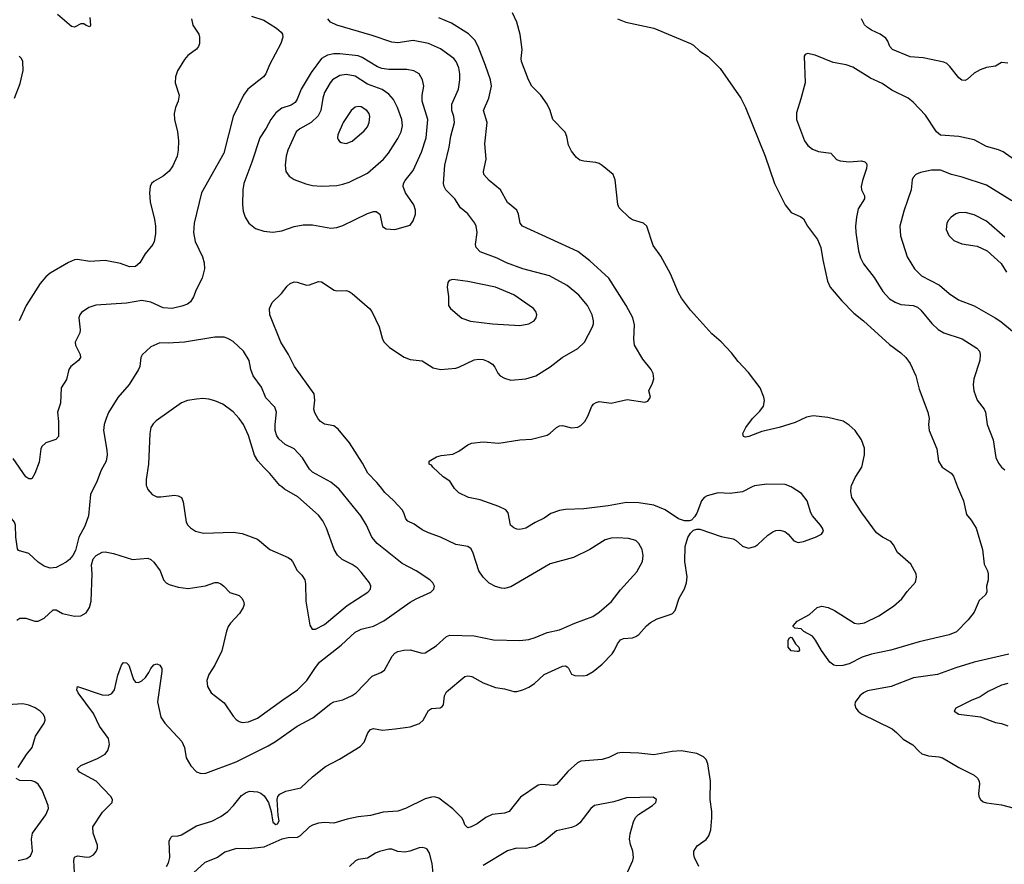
# Model space of a CAD drawing. Header units: inches. Extents: x 1308439 to 1441336, y 959892 to 1036309.
# Tile 24 of 167: x 1362510 to 1368968, y 987525 to 993065. Entities that reach past the tile are written whole.
import ezdxf

# ---------------------------------------------------------------- set-up
doc = ezdxf.new("R2010")
doc.units = ezdxf.units.IN
doc.header["$MEASUREMENT"] = 0
doc.layers.add('B3968', color=7, linetype='Continuous')
doc.layers.add('B3969', color=7, linetype='Continuous')

msp = doc.modelspace()

# ---------------------------------------------------------------- linework, layer by layer
at = {"layer": 'B3968', "color": 6}
for points, elevation in [([(1362998.9, 990000), (1362973.6, 989950), (1362961.9, 989810), (1362936.5, 989743.5), (1362897.2, 989670), (1362876.5, 989583.5), (1362859.3, 989550), (1362836.4, 989523.6), (1362814, 989506), (1362750, 989471.7), (1362710, 989468.2), (1362670, 989481.2), (1362630, 989506.6), (1362570, 989564.6), (1362502.7, 989582.7), (1362494.5, 989594.5), (1362484.1, 989670), (1362482.3, 989750), (1362476.1, 989770), (1362375, 989890), (1362334.2, 989954.2), (1362281.8, 990000)], 3300), ([(1362490, 989125.5), (1362510, 989138.7), (1362550, 989138.4), (1362610, 989120.6), (1362630, 989119), (1362670, 989140.3), (1362730, 989193.3), (1362750, 989194.2), (1362790, 989169.6), (1362870, 989151.7), (1362910, 989154.3), (1362945.1, 989174.9), (1362967.7, 989210), (1362979.4, 989250), (1362984.2, 989430), (1362980.2, 989490), (1362992.1, 989527.9), (1363010.6, 989549.4), (1363050, 989571.3), (1363070, 989574.1), (1363124.2, 989564.2), (1363250, 989524.8), (1363350, 989533.3), (1363370, 989524.6), (1363390, 989506.9), (1363430.1, 989450), (1363453.4, 989390), (1363470, 989371.6), (1363490, 989361.2), (1363550, 989342.5), (1363614.7, 989334.7), (1363727.7, 989352.3), (1363790, 989372.3), (1363810, 989373), (1363830, 989365.4), (1363849, 989350), (1363887, 989307), (1363948.2, 989288.2), (1363966.7, 989270), (1363978, 989250), (1363981.8, 989230), (1363976, 989210), (1363950.5, 989169.5), (1363892.7, 989107.3), (1363876.4, 989083.6), (1363865.6, 989054.4), (1363835, 988925), (1363790.5, 988830), (1363750.9, 988769.1), (1363737.5, 988730), (1363742.1, 988690), (1363766.2, 988650), (1363850, 988584.8), (1363910, 988496.6), (1363930, 988475.3), (1363950, 988461.7), (1363970, 988455.2), (1364010, 988458.8), (1364070, 988483.1), (1364235.9, 988604.1), (1364331.9, 988668.1), (1364393.5, 988730), (1364444.8, 988810), (1364476.5, 988850), (1364617.8, 988962.2), (1364710, 989048.2), (1364750, 989066.7), (1364830, 989086.1), (1364897.4, 989122.6), (1365070, 989243.4), (1365110, 989266.4), (1365206.5, 989310), (1365227, 989330), (1365230.4, 989350), (1365220.1, 989370), (1365199.7, 989390), (1365110.4, 989450), (1365017.8, 989497.8), (1364853.3, 989630), (1364819.8, 989670), (1364785, 989750), (1364747.7, 989810), (1364605.1, 989985.1), (1364587.6, 990000)], 3300), ([(1362869.9, 987470), (1362864.8, 987550), (1362869.4, 987570.6), (1362890, 987579.9), (1362950, 987570.8), (1362970, 987573.3), (1362993.6, 987586.4), (1363012.2, 987607.8), (1363020.2, 987630), (1363019.5, 987650), (1362991.4, 987730), (1362989.6, 987770), (1363053.4, 987866.6), (1363115.6, 987930), (1363117.6, 987950), (1363107.7, 987970), (1363010.7, 988070), (1362901.9, 988130), (1362886.5, 988150), (1362910, 988173.5), (1363020.8, 988219.2), (1363070, 988247.4), (1363088.6, 988271.4), (1363097.9, 988310), (1363091.9, 988350), (1363032.8, 988430), (1362994, 988514), (1362894.2, 988650), (1362884.3, 988670), (1362887.9, 988692.1), (1363050, 988635.8), (1363090, 988634.1), (1363114, 988646), (1363131, 988669), (1363153.6, 988766.4), (1363176.5, 988830), (1363190, 988849.1), (1363210, 988845.7), (1363225.1, 988830), (1363256.2, 988736.2), (1363270, 988720.1), (1363290, 988717), (1363310, 988728), (1363334.8, 988750), (1363357.7, 988782.3), (1363370, 988809.2), (1363390, 988833.9), (1363410, 988839.7), (1363430, 988831.3), (1363441.5, 988810), (1363441.5, 988790), (1363414.1, 988590), (1363435.8, 988490), (1363462.3, 988450), (1363573.4, 988330), (1363591.2, 988291.2), (1363602.5, 988222.5), (1363631.4, 988170), (1363670.5, 988130.5), (1363700.9, 988120.9), (1363730, 988121.9), (1363930, 988196.1), (1364138.5, 988301.5), (1364186.6, 988330), (1364330, 988431), (1364433.5, 988486.5), (1364550, 988580.1), (1364570.6, 988589.4), (1364630, 988603.9), (1364690, 988631), (1364715.8, 988650), (1364822.2, 988757.8), (1364878.2, 988781.8), (1364901.6, 988798.4), (1364953.3, 988890), (1364971.1, 988908.9), (1364990, 988919.9), (1365030, 988930.3), (1365070, 988931.6), (1365150, 988908.7), (1365170, 988912.9), (1365242.1, 988957.9), (1365310, 989019.9), (1365330, 989028.5), (1365490, 989024.4), (1365617.9, 988997.9), (1365790, 988993.6), (1365850, 988999.6), (1365890, 989011.5), (1365970, 989045.3), (1366050, 989061.8), (1366150, 989107), (1366268.7, 989151.3), (1366310, 989177.8), (1366391.5, 989248.5), (1366450, 989324.6), (1366556.7, 989443.3), (1366593.6, 989510), (1366599.9, 989550), (1366593.5, 989590), (1366571.4, 989630), (1366550, 989649.3), (1366502.9, 989662.9), (1366430, 989667), (1366390, 989664.3), (1366350, 989652.3), (1366249.5, 989590), (1366142.4, 989537.6), (1365990, 989494.7), (1365730, 989344.7), (1365690, 989335), (1365670, 989335.4), (1365630, 989346.3), (1365590, 989368), (1365549, 989409), (1365520.8, 989450), (1365485.1, 989565.1), (1365470, 989593.4), (1365448.8, 989608.8), (1365370, 989622.6), (1365270, 989671.6), (1365190, 989699.3), (1365150, 989719), (1365096.2, 989756.2), (1365055.3, 989775.3), (1365042.2, 989790), (1365030.3, 989830), (1365017.6, 989850), (1364963, 989910), (1364904.2, 989964.2), (1364876.2, 990000)], 3200), ([(1363343.6, 990000), (1363350, 989982.7), (1363378, 989950), (1363410, 989935.7), (1363434.6, 989934.6), (1363525.8, 989945.8), (1363550, 989942.2), (1363570, 989931.4), (1363581.6, 989901.6), (1363601.1, 989770), (1363612, 989750), (1363630, 989730.9), (1363663.9, 989710), (1363716.4, 989696.4), (1363910, 989703.7), (1363970, 989694.1), (1364070, 989657.5), (1364150.6, 989590.6), (1364270, 989537), (1364285.8, 989525.8), (1364299.9, 989510), (1364330, 989452.9), (1364361, 989421), (1364379.6, 989390), (1364383.9, 989363.9), (1364386.3, 989250), (1364412.8, 989092.8), (1364427.4, 989067.4), (1364450, 989066.7), (1364510, 989097.1), (1364658.6, 989221.4), (1364794.1, 989310), (1364809.9, 989330.1), (1364813, 989350), (1364804.7, 989370), (1364750, 989442.1), (1364722.6, 989470), (1364690, 989492.2), (1364625.1, 989525.1), (1364593.3, 989553.3), (1364573, 989590), (1364521.7, 989730), (1364497.1, 989777.1), (1364470, 989814.7), (1364334.5, 989934.5), (1364246.6, 989986.6), (1364228.7, 990000)], 3400), ([(1363472.6, 987510), (1363485.1, 987534.9), (1363494.7, 987570), (1363490, 987676), (1363500, 987700), (1363510, 987708.7), (1363550, 987710.5), (1363570, 987716.9), (1363670, 987777.1), (1363770, 987807.9), (1363830, 987837.9), (1363874.4, 987870), (1363912.5, 987910), (1363963.7, 987976.3), (1363990, 987994.6), (1364016.6, 988003.4), (1364070, 987999.4), (1364091.1, 987991.1), (1364114.2, 987974.2), (1364140.8, 987930), (1364159.4, 987870), (1364170, 987802), (1364190, 987785.9), (1364201.5, 987790), (1364211, 987810), (1364204.7, 987844.7), (1364198.3, 987950), (1364203.7, 987970), (1364215.8, 987984.2), (1364256.4, 988003.6), (1364353.5, 988026.5), (1364430, 988098.1), (1364514.8, 988165.2), (1364606.7, 988213.3), (1364743, 988297), (1364770, 988325.9), (1364792.5, 988387.5), (1364810, 988409.6), (1364830, 988415.1), (1364890, 988404.5), (1364973, 988413), (1365070, 988427), (1365132.4, 988447.6), (1365156.4, 988470), (1365190, 988534), (1365210, 988546.7), (1365268.5, 988551.5), (1365280.7, 988559.3), (1365289.9, 988570.1), (1365296.9, 988630), (1365310, 988655.5), (1365430, 988756.1), (1365450, 988760.9), (1365476.3, 988756.3), (1365550, 988715.7), (1365630, 988684.4), (1365690, 988676.2), (1365750, 988659.1), (1365770, 988658.8), (1365810, 988668.5), (1365850, 988685.6), (1365886.6, 988710), (1365950, 988770.1), (1366070, 988824.4), (1366090, 988826.7), (1366101.1, 988821.1), (1366110, 988812.4), (1366130, 988772.3), (1366150, 988763.3), (1366210, 988760.2), (1366230, 988765.1), (1366270, 988789), (1366330, 988837.1), (1366394.8, 988905.2), (1366411.2, 988928.8), (1366430, 988971.9), (1366450, 988996.2), (1366470, 989006), (1366528.8, 989011.2), (1366550, 989018.4), (1366570, 989032.1), (1366619.9, 989090), (1366648.1, 989111.9), (1366690, 989135.9), (1366777, 989163), (1366790.6, 989170), (1366809.9, 989190.1), (1366836.2, 989270), (1366870, 989332.1), (1366884, 989370), (1366887.1, 989410), (1366872, 989510), (1366875.2, 989610), (1366892.1, 989667.9), (1366910, 989696.8), (1366930, 989715.6), (1366950, 989723), (1366970, 989722.7), (1367110, 989675), (1367190, 989659.4), (1367210, 989649.5), (1367250.8, 989610.8), (1367290, 989599.4), (1367330.5, 989609.5), (1367350, 989622.3), (1367416.5, 989683.5), (1367450, 989706), (1367470, 989713.6), (1367495.7, 989715.7), (1367527.4, 989707.4), (1367549.4, 989690), (1367586.4, 989646.4), (1367616.7, 989636.7), (1367650, 989641.8), (1367729.5, 989670.5), (1367768.5, 989690), (1367780.7, 989710), (1367775.7, 989730), (1367762.3, 989750), (1367709.9, 989810), (1367699.5, 989830), (1367675.6, 989910), (1367637.6, 989957.6), (1367577.3, 989997.3), (1367570.1, 990000)], 3100), ([(1367313.2, 990000), (1367250, 989968.4), (1367170, 989957.5), (1367090, 989960.7), (1367018.5, 989941.5), (1366999.3, 989930), (1366982, 989910), (1366951.1, 989828.9), (1366936.7, 989803.3), (1366917.1, 989782.9), (1366902.8, 989777.2), (1366870, 989777.5), (1366830, 989791.9), (1366743.8, 989850), (1366670, 989880), (1366570, 989895.1), (1366490, 989897.5), (1366370, 989875.8), (1366210, 989855.7), (1366090, 989852.2), (1366050, 989846.6), (1365993.5, 989826.5), (1365950, 989795), (1365890, 989766.4), (1365830, 989730.4), (1365790, 989721.2), (1365770, 989723.2), (1365750, 989731.3), (1365728.5, 989748.5), (1365714.1, 989830), (1365698.1, 989850), (1365652.7, 989872.7), (1365530, 989914.9), (1365453.6, 989930), (1365390, 989962.3), (1365361.7, 989990), (1365355, 990000)], 3100), ([(1368661.5, 990000), (1368672.7, 989970), (1368700.5, 989910), (1368719, 989819), (1368750, 989781.1), (1368782.3, 989730), (1368825.4, 989590), (1368834.5, 989494.5), (1368857, 989450), (1368861.1, 989430), (1368861.7, 989390), (1368851.5, 989350), (1368852.6, 989310), (1368841.7, 989290), (1368803.8, 989256.2), (1368770, 989177.7), (1368730, 989128.5), (1368654.9, 989050), (1368604.9, 989030), (1368410, 988984.9), (1368223.8, 988930), (1368096.5, 988903.5), (1368035.9, 988884.1), (1367950, 988839.8), (1367909, 988829), (1367870, 988827.6), (1367850, 988831.6), (1367823.7, 988850), (1367767.8, 988927.8), (1367730, 988995.3), (1367710, 989022), (1367652.9, 989052.9), (1367635.3, 989070), (1367593.2, 989073.2), (1367583.7, 989083.7), (1367583.7, 989090), (1367610, 989118.9), (1367690, 989164.4), (1367739.7, 989210), (1367770, 989218.4), (1367811.8, 989210), (1367854.6, 989190), (1367985.8, 989105.8), (1368010, 989101.4), (1368050, 989108.5), (1368145, 989155), (1368241.8, 989218.2), (1368294.6, 989265.4), (1368330, 989314.4), (1368384.9, 989375.1), (1368391.7, 989408.3), (1368388.6, 989430), (1368354.5, 989494.5), (1368266.7, 989570), (1368240, 989620), (1368222.3, 989642.3), (1368168.5, 989670), (1368130, 989698.8), (1368033.1, 989830), (1367968.5, 989930), (1367961, 989970), (1367964.1, 990000)], 3000), ([(1368996.3, 988903.7), (1368770, 988851.2), (1368650, 988814.5), (1368530, 988770.8), (1368371.3, 988748.7), (1368225, 988690), (1368070, 988661.9), (1368045, 988650), (1368021, 988630), (1367990, 988589.3), (1367987.8, 988570), (1367994.9, 988550), (1368009.3, 988530), (1368031.5, 988511.5), (1368232.3, 988412.3), (1368260.8, 988390), (1368304.9, 988344.9), (1368367.3, 988307.3), (1368406.1, 988266.1), (1368427.8, 988250), (1368470, 988237.3), (1368539.1, 988230), (1368563.2, 988223.2), (1368670, 988160.5), (1368771, 988110), (1368792.4, 988090), (1368802.4, 988070), (1368805, 988050), (1368797.6, 987990), (1368801.2, 987970), (1368811.1, 987950), (1368830, 987934), (1368850, 987927.5), (1368950, 987915), (1369032.3, 987892.3)], 3100), ([(1368990, 988711.3), (1368950, 988700), (1368862.4, 988657.6), (1368810, 988623.3), (1368750, 988599.9), (1368650.2, 988550), (1368639.7, 988530), (1368668.9, 988510), (1368812, 988492), (1368910, 988455.4), (1368950, 988448.9), (1368990, 988433.7)], 3200), ([(1362499.7, 988160.3), (1362554.2, 988245.8), (1362591, 988290), (1362613.8, 988366.2), (1362670.5, 988450), (1362676.1, 988470), (1362674.5, 988490), (1362664.7, 988510), (1362644.2, 988530), (1362610.8, 988550.8), (1362569, 988569), (1362530, 988577.7), (1362430, 988570.6)], 3300), ([(1366964.3, 987510), (1366935.4, 987570), (1366930.4, 987590), (1366932.1, 987610), (1366954, 987646), (1367011.7, 987688.3), (1367029.2, 987710.8), (1367041.8, 987750), (1367048.6, 987830), (1367048.7, 987870), (1367039.1, 987950), (1367040.4, 988070), (1367024.2, 988184.2), (1367012.3, 988212.3), (1366995.8, 988230), (1366950.9, 988250.9), (1366848.7, 988268.7), (1366790, 988264.4), (1366670, 988242.3), (1366570, 988254.7), (1366461.9, 988258.1), (1366430, 988253.1), (1366374.4, 988225.6), (1366330, 988211.6), (1366190, 988201.9), (1366169.1, 988190.9), (1366105.7, 988134.3), (1366030, 988047.2), (1366010, 988041.2), (1365932.6, 988047.4), (1365910, 988043.3), (1365794.4, 987965.6), (1365720.1, 987870), (1365690, 987860.8), (1365607.8, 987852.2), (1365567.7, 987832.3), (1365510, 987789.5), (1365470, 987769.4), (1365450, 987765), (1365430, 987783.1), (1365421.5, 987810), (1365409, 987830), (1365350, 987889.6), (1365258.1, 987958.1), (1365230, 987967.6), (1365210, 987965.9), (1365170, 987953.1), (1365039.7, 987890), (1364990, 987873.9), (1364893.4, 987866.6), (1364810, 987844), (1364730, 987837.1), (1364658.3, 987821.7), (1364570, 987794.1), (1364510, 987799.6), (1364470, 987795.6), (1364430, 987782), (1364409.7, 987770.3), (1364350, 987711.4), (1364330, 987701.3), (1364270, 987697.6), (1364230, 987689.1), (1364110, 987636), (1364010, 987626.7), (1363931.8, 987628.2), (1363855.4, 987604.6), (1363807.2, 987570), (1363723.3, 987536.7), (1363650, 987468.4)], 3100), ([(1362500.4, 987550), (1362557.1, 987562.9), (1362580.4, 987579.6), (1362593.8, 987610), (1362587, 987690), (1362594.4, 987730), (1362682.3, 987850), (1362697.9, 987890), (1362695.7, 987910), (1362657.2, 988010), (1362631, 988050), (1362610, 988066.2), (1362590, 988072.8), (1362510, 988074.6), (1362487.3, 988087.3)], 3300), ([(1366477.3, 987430), (1366530.2, 987550), (1366535.2, 987570), (1366532.2, 987610), (1366515.4, 987655.4), (1366509.9, 987690), (1366514.8, 987725.2), (1366535.9, 987804.1), (1366548.7, 987831.3), (1366567.8, 987852.2), (1366660.4, 987910), (1366682, 987930), (1366686.6, 987950), (1366664.2, 987964.2), (1366490, 987960.2), (1366405.8, 987934.2), (1366279.3, 987910), (1366255.6, 987890), (1366182.6, 987797.4), (1366161.3, 987778.7), (1366130, 987765.7), (1366030, 987744.2), (1365950, 987677.1), (1365890, 987640.9), (1365831, 987629), (1365769.2, 987630.8), (1365710, 987613.7), (1365550, 987517.9)], 3200), ([(1365223, 987443), (1365216.2, 987530), (1365198.6, 987598.6), (1365182.9, 987622.9), (1365170, 987631.6), (1365150, 987635.6), (1365130, 987633.4), (1365069.5, 987610.5), (1365035.8, 987604.2), (1364990, 987609.2), (1364950, 987624.4), (1364930, 987624.3), (1364870, 987608.6), (1364842.8, 987597.2), (1364790, 987564.4), (1364730, 987556.5), (1364711.5, 987548.5), (1364672.3, 987510)], 3200)]:
    msp.add_lwpolyline(points, dxfattribs=dict(at, elevation=elevation))
at = {"layer": 'B3968', "color": 6, "elevation": 3000}
msp.add_lwpolyline([(1367610, 988921.2), (1367570, 988926), (1367549.6, 988949.6), (1367550, 988994), (1367558, 989010), (1367565.6, 989014.4), (1367573.4, 989013.4), (1367599.1, 988970), (1367619.1, 988950), (1367624.7, 988930), (1367618.8, 988921.2)], close=True, dxfattribs=at)
at = {"layer": 'B3969', "color": 6}
for points, elevation in [([(1364030, 993088.5), (1364110, 993061.3), (1364193.1, 993010), (1364223.9, 992983.9), (1364232.9, 992970), (1364235.6, 992950), (1364223.1, 992910), (1364148.8, 992770), (1364125.2, 992710), (1364108.4, 992690), (1364006.6, 992610), (1363977.6, 992570), (1363910, 992430), (1363848.8, 992190), (1363701.4, 991930), (1363653.9, 991730), (1363649, 991670), (1363661.3, 991610), (1363709, 991510), (1363719.4, 991470), (1363722.1, 991430), (1363706.8, 991370), (1363666.3, 991293.7), (1363650, 991247), (1363630, 991215), (1363610, 991199.9), (1363574, 991186), (1363510, 991170), (1363450, 991176.1), (1363370, 991212.9), (1363310, 991222.7), (1363210, 991206.2), (1363008.3, 991191.7), (1362963.1, 991176.9), (1362915.9, 991144.1), (1362904.2, 991130), (1362896.8, 991110), (1362907.3, 991030), (1362903.8, 991010), (1362874.2, 990950), (1362875.4, 990930), (1362906.1, 990870), (1362909.6, 990850), (1362895, 990830), (1362844.2, 990790), (1362832.9, 990770), (1362816.1, 990703.9), (1362782.3, 990650), (1362778.1, 990550), (1362757.6, 990490), (1362763.9, 990430), (1362763.6, 990330), (1362747.9, 990312.1), (1362681.5, 990290), (1362654.5, 990265.5), (1362647.7, 990250), (1362637.1, 990162.9), (1362610, 990088), (1362590, 990054.2), (1362570, 990052.3), (1362550, 990065.4), (1362467.4, 990187.4)], 3200), ([(1362970, 993078.8), (1362974.9, 993030), (1362970, 993019), (1362946.3, 993026.3), (1362930, 993039), (1362910, 993038), (1362870, 993017.2), (1362850, 993019.5), (1362758.8, 993098.8)], 3000), ([(1367964.1, 990000), (1367965.2, 990010), (1367990, 990061.3), (1368032.5, 990130), (1368051.4, 990210), (1368050, 990253.6), (1368030, 990308.9), (1367990, 990370.5), (1367950, 990405.8), (1367911.8, 990431.8), (1367810, 990456.6), (1367714, 990466), (1367670, 990457.6), (1367596.2, 990423.8), (1367490, 990389.1), (1367376.5, 990363.5), (1367293, 990330), (1367270, 990326.4), (1367257.2, 990330), (1367251.8, 990350), (1367273, 990390), (1367316.5, 990450), (1367363.8, 990496.2), (1367387.8, 990530), (1367393.8, 990566.2), (1367391, 990590), (1367365.3, 990650), (1367290, 990750.6), (1367222.5, 990822.5), (1367178.9, 990878.9), (1367111.4, 990951.4), (1367050, 991005.3), (1366950, 991114), (1366910, 991159.2), (1366850, 991239.2), (1366830, 991272.6), (1366777.9, 991397.9), (1366714.1, 991514.1), (1366664.4, 991584.4), (1366622.4, 991710), (1366601, 991730), (1366530, 991752.8), (1366510, 991765.2), (1366441.2, 991830), (1366432.5, 991852.5), (1366415.3, 992015.3), (1366401.8, 992050), (1366330, 992109.8), (1366310, 992121.5), (1366289.2, 992129.2), (1366210, 992136.8), (1366184.5, 992144.5), (1366162, 992162), (1366130, 992203.1), (1366110, 992242.4), (1366099.1, 992299.1), (1366087, 992327), (1366005.5, 992410), (1365988.5, 992470), (1365969.2, 992510), (1365928.1, 992570), (1365869, 992629), (1365846.7, 992670), (1365800.1, 992790), (1365798.5, 992810), (1365806.1, 992870), (1365792.8, 992967.2), (1365770, 993048.4), (1365742, 993110)], 3000), ([(1363636.1, 993070), (1363644.7, 993030), (1363683.8, 992970), (1363688.6, 992950), (1363688.1, 992910), (1363682.5, 992890), (1363669, 992871), (1363612, 992830), (1363590, 992805), (1363544.5, 992730), (1363531.1, 992690), (1363530.1, 992650), (1363554.9, 992570), (1363550, 992531.5), (1363532, 992490), (1363524, 992450), (1363526.1, 992410), (1363543.8, 992330), (1363550.4, 992270.4), (1363549.7, 992210), (1363542.6, 992170), (1363513.3, 992106.7), (1363490, 992071.7), (1363450, 992039.1), (1363390, 992004.7), (1363375.3, 991990), (1363365.9, 991970), (1363361.3, 991930), (1363366.3, 991870), (1363394, 991754), (1363400.1, 991710), (1363399.8, 991660.2), (1363392.1, 991610), (1363382.7, 991590), (1363332, 991530), (1363298, 991470), (1363270, 991447.2), (1363230, 991444.9), (1363170, 991466.9), (1363070, 991485.1), (1362970, 991479), (1362890, 991492.2), (1362870, 991488.9), (1362830, 991472.6), (1362710, 991403), (1362681.7, 991378.3), (1362644.7, 991335.3), (1362552.3, 991190), (1362506.4, 991090)], 3100), ([(1364876.2, 990000), (1364852.8, 990030), (1364793.8, 990090), (1364757.1, 990157.1), (1364672.8, 990290), (1364599.2, 990379.2), (1364570, 990400.1), (1364510, 990412.1), (1364482.8, 990430), (1364467.2, 990447.2), (1364445.3, 990485.3), (1364438.1, 990510), (1364446.3, 990570), (1364440.4, 990610), (1364313.1, 990790), (1364272.7, 990870), (1364222.4, 990950), (1364151, 991130), (1364147.6, 991170), (1364166, 991210), (1364227.6, 991270), (1364263.2, 991316.8), (1364284.7, 991335.3), (1364310, 991344.9), (1364330, 991343.2), (1364390, 991324.2), (1364410, 991325.7), (1364470, 991347.7), (1364490, 991344.7), (1364571.5, 991291.5), (1364590, 991285.6), (1364650, 991289.4), (1364670, 991282.6), (1364691.5, 991270), (1364804.6, 991170), (1364819.5, 991150), (1364868.1, 991050), (1364889.5, 990970), (1364899.5, 990950), (1364935, 990915), (1365031.9, 990851.9), (1365070, 990836.8), (1365150, 990826.8), (1365222.2, 990782.2), (1365270, 990770.1), (1365370, 990779.7), (1365390, 990785.3), (1365490, 990834.1), (1365518.4, 990838.4), (1365550, 990835.9), (1365583.3, 990823.3), (1365610, 990805.4), (1365625.7, 990785.7), (1365645.8, 990745.8), (1365660.7, 990730), (1365690, 990712.8), (1365730, 990700.4), (1365830, 990709.4), (1365895.2, 990730), (1365990, 990787.9), (1366066.9, 990850), (1366170, 990908.9), (1366213.6, 990950), (1366266.9, 991050), (1366273.3, 991070), (1366274.1, 991090), (1366264.5, 991130), (1366233.5, 991190), (1366177.5, 991257.5), (1366101.5, 991321.5), (1365985.3, 991385.3), (1365810, 991431.3), (1365702.9, 991470), (1365641.7, 991501.7), (1365530, 991543.4), (1365503.2, 991570), (1365499.2, 991590), (1365510.5, 991670), (1365503.5, 991710), (1365495.3, 991730), (1365450, 991792.7), (1365401.6, 991830), (1365364.1, 991890), (1365304.9, 991950), (1365293.9, 991970), (1365289.5, 991990), (1365297.1, 992110), (1365326.4, 992230), (1365338.2, 992301.8), (1365362.2, 992390), (1365357.4, 992430), (1365344.6, 992470), (1365343.8, 992510), (1365387.1, 992610), (1365396.9, 992670), (1365397.6, 992710), (1365390.3, 992750), (1365373.1, 992790), (1365356.4, 992810), (1365270, 992873), (1365190, 992908.1), (1365090, 992927.8), (1364990, 992914.4), (1364950, 992917.1), (1364820.7, 992960.7), (1364589.1, 993029.1), (1364549.2, 993049.2), (1364531.4, 993071.4)], 3200), ([(1365355, 990000), (1365330, 990037), (1365286.6, 990066.6), (1365218.4, 990130), (1365210, 990143.1), (1365196.2, 990150), (1365195.1, 990170), (1365243.1, 990196.9), (1365274.5, 990205.5), (1365350, 990215.1), (1365390, 990234.4), (1365450, 990276.6), (1365473.8, 990286.2), (1365550, 990296.6), (1365651.8, 990288.2), (1365790, 990308.1), (1365866.2, 990313.8), (1365970, 990340.8), (1365990, 990352.7), (1366030, 990390.1), (1366050, 990400.1), (1366070, 990402.3), (1366130, 990388.6), (1366170, 990393), (1366190, 990404.1), (1366215.7, 990430), (1366235.6, 990464.4), (1366262.5, 990530), (1366274.6, 990545.4), (1366290, 990555.1), (1366310, 990560.6), (1366390, 990550.6), (1366494.2, 990574.2), (1366610, 990556.5), (1366630, 990563.7), (1366647.6, 990590), (1366635.1, 990630), (1366659.6, 990680.4), (1366668, 990710), (1366663.6, 990743.6), (1366650.4, 990770), (1366597.9, 990837.9), (1366542.9, 990930), (1366538, 990970), (1366543.2, 991063.2), (1366530.8, 991110), (1366487.1, 991190), (1366372.9, 991370), (1366250, 991483.8), (1366170, 991545), (1365807.7, 991710), (1365792.1, 991730), (1365780.8, 991790), (1365770, 991814.7), (1365710, 991867.1), (1365664.1, 991950), (1365589.1, 992010), (1365553.6, 992050), (1365551.6, 992070), (1365570.3, 992150), (1365561.3, 992250), (1365575.5, 992390), (1365552.6, 992470), (1365585.9, 992550), (1365604.4, 992630), (1365597.5, 992670), (1365565.3, 992765.3), (1365517.5, 992890), (1365494.1, 992930), (1365452.5, 992972.5), (1365341.8, 993041.8), (1365258.3, 993078.3)], 3100), ([(1366430.1, 993070.1), (1366484.4, 993050), (1366670, 993009.5), (1366910.1, 992910.1), (1366930, 992898), (1366970, 992858.9), (1367024.8, 992824.8), (1367104.7, 992744.7), (1367239, 992550), (1367269.7, 992489.7), (1367398.9, 992170), (1367460.6, 991990), (1367529.6, 991850), (1367570, 991801.5), (1367632.3, 991772.3), (1367650, 991758), (1367677.2, 991710), (1367743.5, 991623.5), (1367764.1, 991570), (1367776.5, 991490), (1367807.1, 991350), (1367825.3, 991310), (1367901.2, 991221.2), (1367980.3, 991140.3), (1368043.4, 991090), (1368215.4, 990935.4), (1368290, 990880.4), (1368320.8, 990850), (1368350.1, 990810), (1368387.6, 990730), (1368410, 990642), (1368467, 990490), (1368475, 990450), (1368470.1, 990410), (1368474.5, 990370), (1368524.5, 990250), (1368536.2, 990170), (1368559.3, 990130), (1368619.6, 990090), (1368635.4, 990070), (1368661.5, 990000)], 3000), ([(1368990, 992781.1), (1368950, 992784.4), (1368910, 992760.3), (1368850, 992750.6), (1368810, 992735.4), (1368770, 992714.6), (1368725.6, 992674.4), (1368710, 992666.1), (1368690, 992668.8), (1368670, 992684.6), (1368610, 992759.2), (1368590, 992777), (1368570, 992786.9), (1368434.6, 992814.6), (1368350, 992822.4), (1368233.7, 992870), (1368217.1, 992890), (1368204.1, 992924.1), (1368190, 992944.9), (1368153.8, 992970), (1368096.5, 992996.5), (1368070, 993014.1), (1368051.6, 993031.6), (1368030, 993070.6)], 3000), ([(1369064.9, 992124.9), (1368959.4, 992199.4), (1368930, 992211.7), (1368850, 992232.9), (1368770, 992277.4), (1368670, 992298.2), (1368548.5, 992308.5), (1368522.3, 992330), (1368450, 992438.5), (1368370, 992524.3), (1368336.6, 992550), (1368230, 992603), (1368167.6, 992647.6), (1368090, 992681.8), (1367974.5, 992754.5), (1367930, 992769), (1367844.6, 992784.6), (1367726.4, 992833.6), (1367677.3, 992842.7), (1367662.6, 992837.4), (1367654.4, 992825.6), (1367660.5, 992650), (1367634, 992546), (1367605, 992455), (1367605.7, 992410), (1367656.6, 992270), (1367679.6, 992239.6), (1367710, 992216.3), (1367750, 992200.7), (1367830, 992190), (1367867.4, 992147.4), (1367890, 992139), (1367950, 992132.8), (1368030, 992138.9), (1368053, 992133), (1368062.8, 992122.8), (1368067, 992110), (1368064, 992090), (1368036.9, 992010), (1368028.6, 991970), (1368031.4, 991950), (1368051.2, 991910), (1368051.5, 991890), (1368010, 991823.7), (1367997.2, 991770), (1367992.1, 991710), (1367993.8, 991670), (1368012.1, 991550), (1368024, 991504), (1368043.3, 991463.3), (1368113.4, 991373.4), (1368170, 991282), (1368215, 991235), (1368252.4, 991212.4), (1368290, 991197.2), (1368370, 991189.4), (1368398.7, 991178.7), (1368420.4, 991160.4), (1368491.7, 991071.7), (1368533.9, 991033.9), (1368571.1, 991011.1), (1368691.1, 990971.1), (1368787.2, 990910), (1368804.2, 990890), (1368810.3, 990870), (1368807.8, 990830), (1368766.7, 990710), (1368763.5, 990670), (1368767.6, 990630), (1368790, 990570), (1368835, 990510), (1368844.1, 990490), (1368854.8, 990410), (1368894.9, 990310), (1368912.7, 990192.7), (1368930, 990155.9), (1368949.8, 990129.8), (1368972.1, 990112.1)], 3100), ([(1362474.8, 992550), (1362513.1, 992646.9), (1362532.7, 992732.7), (1362529.9, 992789.9), (1362520.7, 992810), (1362506.2, 992826.2)], 3100), ([(1369016.2, 991876.2), (1368850, 991979.2), (1368691.8, 992031.8), (1368621.9, 992050), (1368550, 992077.6), (1368490, 992078.8), (1368417, 992063), (1368388.1, 992050), (1368369.7, 992030.3), (1368364.4, 992015.6), (1368356.1, 991950), (1368309.3, 991810), (1368282.4, 991710), (1368286.4, 991646.4), (1368331.6, 991510), (1368379.7, 991430), (1368425.1, 991385.1), (1368543, 991323), (1368605.8, 991270), (1368666.5, 991226.5), (1368770, 991187.6), (1368907.7, 991110), (1368945, 991085), (1369021.8, 991021.8)], 3200), ([(1368970, 991639.7), (1368850, 991742.7), (1368770, 991786.2), (1368710, 991800.9), (1368670, 991798.5), (1368650, 991790.8), (1368619.4, 991770), (1368600.8, 991750), (1368590.1, 991729.9), (1368586.9, 991690), (1368604, 991650), (1368636, 991616), (1368690, 991594.2), (1368790, 991579.7), (1368856.2, 991550), (1368946.9, 991466.9), (1368983, 991410)], 3300), ([(1364587.6, 990000), (1364550, 990031.8), (1364430, 990096), (1364410, 990116.6), (1364363.7, 990190), (1364310.7, 990250.7), (1364250, 990279.5), (1364210, 990314.9), (1364195.6, 990335.6), (1364186.1, 990370), (1364185.4, 990410), (1364194.3, 990490), (1364183.3, 990523.3), (1364124.7, 990584.7), (1364094.8, 990654.8), (1364040.5, 990730), (1364026.4, 990770), (1364015.2, 990830), (1363977.8, 990890), (1363910, 990954.7), (1363874.9, 990974.9), (1363850, 990982.3), (1363790, 990983.5), (1363590, 990950.9), (1363484.2, 990944.2), (1363430, 990945.4), (1363370, 990920.2), (1363313.5, 990866.5), (1363304.5, 990850), (1363297.5, 990790), (1363289.3, 990770), (1363226.9, 990673.1), (1363153.1, 990586.9), (1363091.9, 990488.1), (1363076.5, 990450), (1363064.1, 990410), (1363058.7, 990370), (1363081.5, 990241.5), (1363083.6, 990210), (1363077.6, 990170), (1363044.4, 990110), (1363014.2, 990030), (1362998.9, 990000)], 3300), ([(1364228.7, 990000), (1364215.3, 990010), (1364150, 990088.9), (1364110, 990126.6), (1364072.4, 990172.4), (1364049.5, 990209.5), (1364010, 990336.5), (1363976.7, 990410), (1363950, 990449.4), (1363910, 990493.8), (1363843, 990543), (1363790, 990565.6), (1363750, 990575.6), (1363710, 990579.3), (1363670, 990576.7), (1363610, 990567.2), (1363570, 990552.3), (1363405.2, 990434.8), (1363385.4, 990414.6), (1363370.4, 990390), (1363362.4, 990350), (1363355.7, 990150), (1363338.4, 990050), (1363339.9, 990010), (1363343.6, 990000)], 3400), ([(1367570.1, 990000), (1367530, 990015.4), (1367410, 990018.4), (1367330, 990008.4), (1367313.2, 990000)], 3100)]:
    msp.add_lwpolyline(points, dxfattribs=dict(at, elevation=elevation))
for points, elevation in [([(1364610, 992842.3), (1364570, 992841.2), (1364527.9, 992832.1), (1364490, 992809.7), (1364421.2, 992718.8), (1364356.6, 992610), (1364330, 992544.3), (1364316.9, 992523.1), (1364290, 992503.7), (1364230, 992484.6), (1364190, 992454.6), (1364157.2, 992410), (1364127, 992353), (1364085.2, 992290), (1364033.4, 992130), (1363978.9, 991990), (1363973.5, 991950), (1363971.6, 991851.6), (1363976.5, 991810), (1363988, 991770), (1364013.3, 991730), (1364056, 991696), (1364110, 991677.3), (1364170, 991670.9), (1364230, 991681.2), (1364310, 991707.7), (1364370, 991718.6), (1364430, 991720.1), (1364550, 991697.6), (1364590, 991701.8), (1364630, 991715.7), (1364790, 991794.9), (1364830, 991807.1), (1364847, 991807), (1364872.4, 991790), (1364890, 991708.7), (1364912.5, 991692.5), (1364970, 991688.1), (1365070, 991718.3), (1365090, 991744.7), (1365105.3, 991790), (1365105.2, 991814.8), (1365095.8, 991850), (1365040.9, 991930), (1365024.6, 991970), (1365027.4, 991990), (1365038.9, 992010), (1365090, 992076.9), (1365144.6, 992195.4), (1365175.5, 992290), (1365187, 992410), (1365150.3, 992530), (1365149.5, 992570), (1365160.6, 992630), (1365152.4, 992670), (1365129.2, 992709.2), (1365094.7, 992730), (1365050, 992738.1), (1364930, 992738.8), (1364885, 992745), (1364856.2, 992756.2), (1364756.5, 992816.5), (1364730, 992827.1)], 3300), ([(1364650, 992705.3), (1364610, 992698.3), (1364561.4, 992670), (1364545.2, 992650), (1364510, 992588.5), (1364497.9, 992550), (1364484, 992470), (1364466.5, 992433.5), (1364421.4, 992390), (1364347.6, 992350), (1364324.1, 992330), (1364268.5, 992210), (1364257.4, 992170), (1364251.3, 992111.3), (1364256.3, 992070), (1364277.7, 992037.7), (1364310, 992016.7), (1364387.5, 991987.5), (1364430, 991978), (1364490, 991973.5), (1364590, 991977.9), (1364630, 991985.5), (1364670, 991999.8), (1364790, 992059.3), (1364896.7, 992150), (1364929.5, 992190.5), (1364990, 992285.5), (1365011.3, 992330), (1365019.7, 992370), (1365016.4, 992410), (1364988.3, 992490), (1364960.7, 992540.7), (1364930, 992577.4), (1364887.3, 992607.3), (1364790, 992641.4), (1364710, 992695.4)], 3400), ([(1364730, 992496.2), (1364710, 992491.5), (1364683.3, 992470), (1364631.6, 992390), (1364596.2, 992310), (1364594.9, 992290), (1364599.1, 992279.1), (1364606.8, 992266.8), (1364619.2, 992259.2), (1364650, 992253.2), (1364690, 992268.4), (1364770, 992336.4), (1364790, 992362.5), (1364801.8, 992390), (1364806.9, 992430), (1364801.4, 992450), (1364787.6, 992470), (1364750, 992493.2)], 3500), ([(1365350, 991361.4), (1365326.5, 991353.5), (1365318.1, 991341.9), (1365312.8, 991310), (1365321.4, 991250), (1365322.9, 991190), (1365334.4, 991170), (1365410, 991106.3), (1365467.4, 991087.4), (1365610, 991069.6), (1365790, 991059.9), (1365850, 991069.7), (1365883.7, 991090), (1365897.4, 991110), (1365900.8, 991130), (1365895.9, 991150), (1365879.5, 991170), (1365750, 991260.5), (1365630, 991310.2), (1365450, 991348.6)], 3300)]:
    msp.add_lwpolyline(points, close=True, dxfattribs=dict(at, elevation=elevation))

doc.saveas('drawing.dxf')
